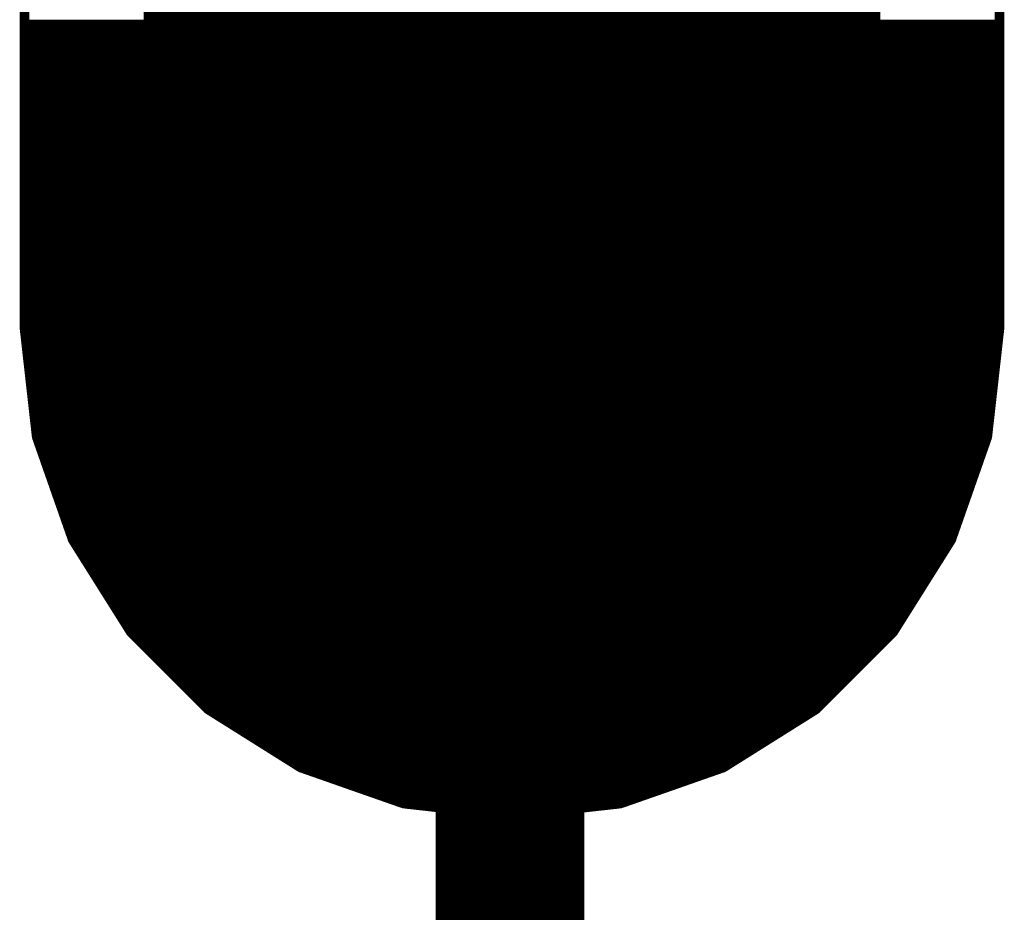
# Model space of a CAD drawing. Extents: x -35 to 35, y -57 to 81.
# Tile 93 of 153: x -4.823 to -3.813, y 52.329 to 53.245. Entities that reach past the tile are written whole.
import ezdxf

# ---------------------------------------------------------------- set-up
doc = ezdxf.new("R2010")
doc.units = 0
for name, color, linetype in [('1', 22, 'CONTINUOUS'), ('16', 175, 'CONTINUOUS'), ('17', 82, 'CONTINUOUS'), ('19', 53, 'CONTINUOUS'), ('51', 53, 'CONTINUOUS')]:
    doc.layers.add(name, color=color, linetype=linetype)

# ---------------------------------------------------------------- blocks, each defined once
blk = doc.blocks.new('LONGP100')
at = {"const_width": 1}
blk.add_lwpolyline([(-0.5, 0), (0.5, 0)], dxfattribs=at)
at = {"const_width": 0.5}
for points in [[(-0.5, 0.25, 1), (-0.5, -0.25)], [(0.5, -0.25, 1), (0.5, 0.25)]]:
    blk.add_lwpolyline(points, format="xyb", dxfattribs=at)

msp = doc.modelspace()

# ---------------------------------------------------------------- linework, layer by layer
at = {"layer": '1', "const_width": 0.01}
for points in [[(-4.818, 52.928), (-4.818, 53.528)], [(-3.818, 53.528), (-3.818, 52.928)], [(-4.818, 53.24), (-3.818, 53.24)], [(-4.818, 53.23), (-3.818, 53.23)], [(-4.818, 53.22), (-3.818, 53.22)], [(-4.818, 53.21), (-3.818, 53.21)], [(-4.818, 53.2), (-3.818, 53.2)], [(-4.818, 53.19), (-3.818, 53.19)], [(-4.818, 53.18), (-3.818, 53.18)], [(-4.818, 53.17), (-3.818, 53.17)], [(-4.818, 53.16), (-3.818, 53.16)], [(-4.818, 53.15), (-3.818, 53.15)], [(-4.818, 53.14), (-3.818, 53.14)], [(-4.818, 53.13), (-3.818, 53.13)], [(-4.818, 53.12), (-3.818, 53.12)], [(-4.818, 53.11), (-3.818, 53.11)], [(-4.818, 53.1), (-3.818, 53.1)], [(-4.818, 53.09), (-3.818, 53.09)], [(-4.818, 53.08), (-3.818, 53.08)], [(-4.818, 53.07), (-3.818, 53.07)], [(-4.818, 53.06), (-3.818, 53.06)], [(-4.818, 53.05), (-3.818, 53.05)], [(-4.818, 53.04), (-3.818, 53.04)], [(-4.818, 53.03), (-3.818, 53.03)], [(-4.818, 53.02), (-3.818, 53.02)], [(-4.818, 53.01), (-3.818, 53.01)], [(-4.818, 53), (-3.818, 53)], [(-4.818, 52.99), (-3.818, 52.99)], [(-4.818, 52.98), (-3.818, 52.98)], [(-4.818, 52.97), (-3.818, 52.97)], [(-4.818, 52.96), (-3.818, 52.96)], [(-4.818, 52.95), (-3.818, 52.95)], [(-4.818, 52.94), (-3.818, 52.94)], [(-4.818, 52.93), (-3.818, 52.93)], [(-4.8055, 52.8167), (-4.818, 52.928)], [(-3.818, 52.928), (-3.8305, 52.8167)], [(-4.8171, 52.92), (-3.8189, 52.92)], [(-4.816, 52.91), (-3.82, 52.91)], [(-4.8148, 52.9), (-3.8212, 52.9)], [(-4.8137, 52.89), (-3.8223, 52.89)], [(-4.8126, 52.88), (-3.8234, 52.88)], [(-4.8115, 52.87), (-3.8245, 52.87)], [(-4.8103, 52.86), (-3.8257, 52.86)], [(-4.8092, 52.85), (-3.8268, 52.85)], [(-4.8081, 52.84), (-3.8279, 52.84)], [(-4.807, 52.83), (-3.829, 52.83)], [(-4.8058, 52.82), (-3.8302, 52.82)], [(-4.7685, 52.7111), (-4.8055, 52.8167)], [(-4.8031, 52.81), (-3.8329, 52.81)], [(-3.8305, 52.8167), (-3.8675, 52.7111)], [(-4.7996, 52.8), (-3.8364, 52.8)], [(-4.7961, 52.79), (-3.8399, 52.79)], [(-4.7926, 52.78), (-3.8434, 52.78)], [(-4.7891, 52.77), (-3.8469, 52.77)], [(-4.7856, 52.76), (-3.8504, 52.76)], [(-4.7821, 52.75), (-3.8539, 52.75)], [(-4.7786, 52.74), (-3.8574, 52.74)], [(-4.7751, 52.73), (-3.8609, 52.73)], [(-4.7716, 52.72), (-3.8644, 52.72)], [(-4.7089, 52.6163), (-4.7685, 52.7111)], [(-4.7678, 52.71), (-3.8682, 52.71)], [(-3.8675, 52.7111), (-3.9271, 52.6163)], [(-4.7615, 52.7), (-3.8745, 52.7)], [(-4.7553, 52.69), (-3.8807, 52.69)], [(-4.749, 52.68), (-3.887, 52.68)], [(-4.7427, 52.67), (-3.8933, 52.67)], [(-4.7364, 52.66), (-3.8996, 52.66)], [(-4.7301, 52.65), (-3.9059, 52.65)], [(-4.7238, 52.64), (-3.9122, 52.64)], [(-4.7176, 52.63), (-3.9184, 52.63)], [(-4.7113, 52.62), (-3.9247, 52.62)], [(-4.6297, 52.5371), (-4.7089, 52.6163)], [(-4.7027, 52.61), (-3.9333, 52.61)], [(-3.9271, 52.6163), (-4.0063, 52.5371)], [(-4.6927, 52.6), (-3.9433, 52.6)], [(-4.6827, 52.59), (-3.9533, 52.59)], [(-4.6727, 52.58), (-3.9633, 52.58)], [(-4.6627, 52.57), (-3.9733, 52.57)], [(-4.6527, 52.56), (-3.9833, 52.56)], [(-4.6427, 52.55), (-3.9933, 52.55)], [(-4.6327, 52.54), (-4.0033, 52.54)], [(-4.5349, 52.4775), (-4.6297, 52.5371)], [(-4.0063, 52.5371), (-4.1011, 52.4775)], [(-4.6185, 52.53), (-4.0175, 52.53)], [(-4.6026, 52.52), (-4.0334, 52.52)], [(-4.5866, 52.51), (-4.0494, 52.51)], [(-4.5707, 52.5), (-4.0653, 52.5)], [(-4.5548, 52.49), (-4.0812, 52.49)], [(-4.5389, 52.48), (-4.0971, 52.48)], [(-4.4293, 52.4405), (-4.5349, 52.4775)], [(-4.1011, 52.4775), (-4.2067, 52.4405)], [(-4.5135, 52.47), (-4.1225, 52.47)], [(-4.4849, 52.46), (-4.1511, 52.46)], [(-4.4563, 52.45), (-4.1797, 52.45)], [(-4.318, 52.428), (-4.4293, 52.4405)], [(-4.4245, 52.44), (-4.2115, 52.44)], [(-4.2067, 52.4405), (-4.318, 52.428)], [(-4.3357, 52.43), (-4.3003, 52.43)]]:
    msp.add_lwpolyline(points, dxfattribs=at)
at = {"layer": '1', "const_width": 0.005}
for points in [[(-4.818, 53.2425, 1), (-4.818, 53.2375)], [(-3.818, 53.2375, 1), (-3.818, 53.2425)], [(-4.818, 53.2325, 1), (-4.818, 53.2275)], [(-3.818, 53.2275, 1), (-3.818, 53.2325)], [(-4.818, 53.2225, 1), (-4.818, 53.2175)], [(-3.818, 53.2175, 1), (-3.818, 53.2225)], [(-4.818, 53.2125, 1), (-4.818, 53.2075)], [(-3.818, 53.2075, 1), (-3.818, 53.2125)], [(-4.818, 53.2025, 1), (-4.818, 53.1975)], [(-3.818, 53.1975, 1), (-3.818, 53.2025)], [(-4.818, 53.1925, 1), (-4.818, 53.1875)], [(-3.818, 53.1875, 1), (-3.818, 53.1925)], [(-4.818, 53.1825, 1), (-4.818, 53.1775)], [(-3.818, 53.1775, 1), (-3.818, 53.1825)], [(-4.818, 53.1725, 1), (-4.818, 53.1675)], [(-3.818, 53.1675, 1), (-3.818, 53.1725)], [(-4.818, 53.1625, 1), (-4.818, 53.1575)], [(-3.818, 53.1575, 1), (-3.818, 53.1625)], [(-4.818, 53.1525, 1), (-4.818, 53.1475)], [(-3.818, 53.1475, 1), (-3.818, 53.1525)], [(-4.818, 53.1425, 1), (-4.818, 53.1375)], [(-3.818, 53.1375, 1), (-3.818, 53.1425)], [(-4.818, 53.1325, 1), (-4.818, 53.1275)], [(-3.818, 53.1275, 1), (-3.818, 53.1325)], [(-4.818, 53.1225, 1), (-4.818, 53.1175)], [(-3.818, 53.1175, 1), (-3.818, 53.1225)], [(-4.818, 53.1125, 1), (-4.818, 53.1075)], [(-3.818, 53.1075, 1), (-3.818, 53.1125)], [(-4.818, 53.1025, 1), (-4.818, 53.0975)], [(-3.818, 53.0975, 1), (-3.818, 53.1025)], [(-4.818, 53.0925, 1), (-4.818, 53.0875)], [(-3.818, 53.0875, 1), (-3.818, 53.0925)], [(-4.818, 53.0825, 1), (-4.818, 53.0775)], [(-3.818, 53.0775, 1), (-3.818, 53.0825)], [(-4.818, 53.0725, 1), (-4.818, 53.0675)], [(-3.818, 53.0675, 1), (-3.818, 53.0725)], [(-4.818, 53.0625, 1), (-4.818, 53.0575)], [(-3.818, 53.0575, 1), (-3.818, 53.0625)], [(-4.818, 53.0525, 1), (-4.818, 53.0475)], [(-3.818, 53.0475, 1), (-3.818, 53.0525)], [(-4.818, 53.0425, 1), (-4.818, 53.0375)], [(-3.818, 53.0375, 1), (-3.818, 53.0425)], [(-4.818, 53.0325, 1), (-4.818, 53.0275)], [(-3.818, 53.0275, 1), (-3.818, 53.0325)], [(-4.818, 53.0225, 1), (-4.818, 53.0175)], [(-3.818, 53.0175, 1), (-3.818, 53.0225)], [(-4.818, 53.0125, 1), (-4.818, 53.0075)], [(-3.818, 53.0075, 1), (-3.818, 53.0125)], [(-4.818, 53.0025, 1), (-4.818, 52.9975)], [(-3.818, 52.9975, 1), (-3.818, 53.0025)], [(-4.818, 52.9925, 1), (-4.818, 52.9875)], [(-3.818, 52.9875, 1), (-3.818, 52.9925)], [(-4.818, 52.9825, 1), (-4.818, 52.9775)], [(-3.818, 52.9775, 1), (-3.818, 52.9825)], [(-4.818, 52.9725, 1), (-4.818, 52.9675)], [(-3.818, 52.9675, 1), (-3.818, 52.9725)], [(-4.818, 52.9625, 1), (-4.818, 52.9575)], [(-3.818, 52.9575, 1), (-3.818, 52.9625)], [(-4.818, 52.9525, 1), (-4.818, 52.9475)], [(-3.818, 52.9475, 1), (-3.818, 52.9525)], [(-4.818, 52.9425, 1), (-4.818, 52.9375)], [(-3.818, 52.9375, 1), (-3.818, 52.9425)], [(-4.818, 52.9325, 1), (-4.818, 52.9275)], [(-4.8155, 52.9283, 1), (-4.8205, 52.9277)], [(-4.8205, 52.928, 1), (-4.8155, 52.928)], [(-3.8155, 52.9277, 1), (-3.8205, 52.9283)], [(-3.8205, 52.928, 1), (-3.8155, 52.928)], [(-3.818, 52.9275, 1), (-3.818, 52.9325)], [(-4.8171, 52.9225, 1), (-4.8171, 52.9175)], [(-3.8189, 52.9175, 1), (-3.8189, 52.9225)], [(-4.816, 52.9125, 1), (-4.816, 52.9075)], [(-3.82, 52.9075, 1), (-3.82, 52.9125)], [(-4.8148, 52.9025, 1), (-4.8148, 52.8975)], [(-3.8212, 52.8975, 1), (-3.8212, 52.9025)], [(-4.8137, 52.8925, 1), (-4.8137, 52.8875)], [(-3.8223, 52.8875, 1), (-3.8223, 52.8925)], [(-4.8126, 52.8825, 1), (-4.8126, 52.8775)], [(-3.8234, 52.8775, 1), (-3.8234, 52.8825)], [(-4.8115, 52.8725, 1), (-4.8115, 52.8675)], [(-3.8245, 52.8675, 1), (-3.8245, 52.8725)], [(-4.8103, 52.8625, 1), (-4.8103, 52.8575)], [(-3.8257, 52.8575, 1), (-3.8257, 52.8625)], [(-4.8092, 52.8525, 1), (-4.8092, 52.8475)], [(-3.8268, 52.8475, 1), (-3.8268, 52.8525)], [(-4.8081, 52.8425, 1), (-4.8081, 52.8375)], [(-4.807, 52.8325, 1), (-4.807, 52.8275)], [(-3.829, 52.8275, 1), (-3.829, 52.8325)], [(-3.8279, 52.8375, 1), (-3.8279, 52.8425)], [(-4.8058, 52.8225, 1), (-4.8058, 52.8175)], [(-3.8302, 52.8175, 1), (-3.8302, 52.8225)], [(-4.8031, 52.8176, 1), (-4.8078, 52.8159)], [(-4.8079, 52.8165, 1), (-4.803, 52.817)], [(-4.8031, 52.8125, 1), (-4.8031, 52.8075)], [(-3.833, 52.817, 1), (-3.8281, 52.8165)], [(-3.8282, 52.8159, 1), (-3.8329, 52.8176)], [(-3.8329, 52.8075, 1), (-3.8329, 52.8125)], [(-4.7996, 52.8025, 1), (-4.7996, 52.7975)], [(-3.8364, 52.7975, 1), (-3.8364, 52.8025)], [(-4.7961, 52.7925, 1), (-4.7961, 52.7875)], [(-3.8399, 52.7875, 1), (-3.8399, 52.7925)], [(-4.7926, 52.7825, 1), (-4.7926, 52.7775)], [(-3.8434, 52.7775, 1), (-3.8434, 52.7825)], [(-4.7891, 52.7725, 1), (-4.7891, 52.7675)], [(-3.8469, 52.7675, 1), (-3.8469, 52.7725)], [(-4.7856, 52.7625, 1), (-4.7856, 52.7575)], [(-3.8504, 52.7575, 1), (-3.8504, 52.7625)], [(-4.7821, 52.7525, 1), (-4.7821, 52.7475)], [(-3.8539, 52.7475, 1), (-3.8539, 52.7525)], [(-4.7786, 52.7425, 1), (-4.7786, 52.7375)], [(-3.8574, 52.7375, 1), (-3.8574, 52.7425)], [(-4.7751, 52.7325, 1), (-4.7751, 52.7275)], [(-3.8609, 52.7275, 1), (-3.8609, 52.7325)], [(-4.7716, 52.7225, 1), (-4.7716, 52.7175)], [(-3.8644, 52.7175, 1), (-3.8644, 52.7225)], [(-4.7664, 52.7124, 1), (-4.7706, 52.7097)], [(-4.7708, 52.7102, 1), (-4.7661, 52.7119)], [(-4.7678, 52.7125, 1), (-4.7678, 52.7075)], [(-3.8699, 52.7119, 1), (-3.8652, 52.7102)], [(-3.8654, 52.7097, 1), (-3.8696, 52.7124)], [(-3.8682, 52.7075, 1), (-3.8682, 52.7125)], [(-4.7615, 52.7025, 1), (-4.7615, 52.6975)], [(-3.8745, 52.6975, 1), (-3.8745, 52.7025)], [(-4.7553, 52.6925, 1), (-4.7553, 52.6875)], [(-3.8807, 52.6875, 1), (-3.8807, 52.6925)], [(-4.749, 52.6825, 1), (-4.749, 52.6775)], [(-3.887, 52.6775, 1), (-3.887, 52.6825)], [(-4.7427, 52.6725, 1), (-4.7427, 52.6675)], [(-3.8933, 52.6675, 1), (-3.8933, 52.6725)], [(-4.7364, 52.6625, 1), (-4.7364, 52.6575)], [(-3.8996, 52.6575, 1), (-3.8996, 52.6625)], [(-4.7301, 52.6525, 1), (-4.7301, 52.6475)], [(-3.9059, 52.6475, 1), (-3.9059, 52.6525)], [(-4.7238, 52.6425, 1), (-4.7238, 52.6375)], [(-3.9122, 52.6375, 1), (-3.9122, 52.6425)], [(-4.7176, 52.6325, 1), (-4.7176, 52.6275)], [(-3.9184, 52.6275, 1), (-3.9184, 52.6325)], [(-4.7113, 52.6225, 1), (-4.7113, 52.6175)], [(-3.9247, 52.6175, 1), (-3.9247, 52.6225)], [(-4.7071, 52.618, 1), (-4.7107, 52.6145)], [(-4.711, 52.6149, 1), (-4.7068, 52.6176)], [(-4.7027, 52.6125, 1), (-4.7027, 52.6075)], [(-3.9333, 52.6075, 1), (-3.9333, 52.6125)], [(-3.9292, 52.6176, 1), (-3.925, 52.6149)], [(-3.9253, 52.6145, 1), (-3.9289, 52.618)], [(-4.6927, 52.6025, 1), (-4.6927, 52.5975)], [(-3.9433, 52.5975, 1), (-3.9433, 52.6025)], [(-4.6827, 52.5925, 1), (-4.6827, 52.5875)], [(-3.9533, 52.5875, 1), (-3.9533, 52.5925)], [(-4.6727, 52.5825, 1), (-4.6727, 52.5775)], [(-3.9633, 52.5775, 1), (-3.9633, 52.5825)], [(-4.6627, 52.5725, 1), (-4.6627, 52.5675)], [(-3.9733, 52.5675, 1), (-3.9733, 52.5725)], [(-4.6527, 52.5625, 1), (-4.6527, 52.5575)], [(-3.9833, 52.5575, 1), (-3.9833, 52.5625)], [(-4.6427, 52.5525, 1), (-4.6427, 52.5475)], [(-3.9933, 52.5475, 1), (-3.9933, 52.5525)], [(-4.6327, 52.5425, 1), (-4.6327, 52.5375)], [(-4.6284, 52.5392, 1), (-4.6311, 52.535)], [(-4.0049, 52.535, 1), (-4.0076, 52.5392)], [(-4.0033, 52.5375, 1), (-4.0033, 52.5425)], [(-4.6315, 52.5353, 1), (-4.628, 52.5389)], [(-4.6185, 52.5325, 1), (-4.6185, 52.5275)], [(-4.0175, 52.5275, 1), (-4.0175, 52.5325)], [(-4.008, 52.5389, 1), (-4.0045, 52.5353)], [(-4.6026, 52.5225, 1), (-4.6026, 52.5175)], [(-4.0334, 52.5175, 1), (-4.0334, 52.5225)], [(-4.5866, 52.5125, 1), (-4.5866, 52.5075)], [(-4.0494, 52.5075, 1), (-4.0494, 52.5125)], [(-4.5707, 52.5025, 1), (-4.5707, 52.4975)], [(-4.0653, 52.4975, 1), (-4.0653, 52.5025)], [(-4.5548, 52.4925, 1), (-4.5548, 52.4875)], [(-4.0812, 52.4875, 1), (-4.0812, 52.4925)], [(-4.5389, 52.4825, 1), (-4.5389, 52.4775)], [(-4.5341, 52.4799, 1), (-4.5358, 52.4752)], [(-4.5363, 52.4754, 1), (-4.5336, 52.4796)], [(-4.1024, 52.4796, 1), (-4.0997, 52.4754)], [(-4.1002, 52.4752, 1), (-4.1019, 52.4799)], [(-4.0971, 52.4775, 1), (-4.0971, 52.4825)], [(-4.5135, 52.4725, 1), (-4.5135, 52.4675)], [(-4.1225, 52.4675, 1), (-4.1225, 52.4725)], [(-4.4849, 52.4625, 1), (-4.4849, 52.4575)], [(-4.1511, 52.4575, 1), (-4.1511, 52.4625)], [(-4.4563, 52.4525, 1), (-4.4563, 52.4475)], [(-4.1797, 52.4475, 1), (-4.1797, 52.4525)], [(-4.429, 52.443, 1), (-4.4295, 52.4381)], [(-4.4301, 52.4382, 1), (-4.4284, 52.4429)], [(-4.4245, 52.4425, 1), (-4.4245, 52.4375)], [(-4.2115, 52.4375, 1), (-4.2115, 52.4425)], [(-4.2076, 52.4429, 1), (-4.2059, 52.4382)], [(-4.2065, 52.4381, 1), (-4.207, 52.443)], [(-4.3357, 52.4325, 1), (-4.3357, 52.4275)], [(-4.3183, 52.4305, 1), (-4.3177, 52.4255)], [(-4.3183, 52.4255, 1), (-4.3177, 52.4305)], [(-4.3003, 52.4275, 1), (-4.3003, 52.4325)]]:
    msp.add_lwpolyline(points, format="xyb", dxfattribs=at)
at = {"layer": '16', "const_width": 0.01}
for points in [[(-4.818, 53.528), (-4.818, 52.928)], [(-3.818, 52.928), (-3.818, 53.528)], [(-4.818, 53.24), (-3.818, 53.24)], [(-4.818, 53.23), (-3.818, 53.23)], [(-4.818, 53.22), (-3.818, 53.22)], [(-4.818, 53.21), (-3.818, 53.21)], [(-4.818, 53.2), (-3.818, 53.2)], [(-4.818, 53.19), (-3.818, 53.19)], [(-4.818, 53.18), (-3.818, 53.18)], [(-4.818, 53.17), (-3.818, 53.17)], [(-4.818, 53.16), (-3.818, 53.16)], [(-4.818, 53.15), (-3.818, 53.15)], [(-4.818, 53.14), (-3.818, 53.14)], [(-4.818, 53.13), (-3.818, 53.13)], [(-4.818, 53.12), (-3.818, 53.12)], [(-4.818, 53.11), (-3.818, 53.11)], [(-4.818, 53.1), (-3.818, 53.1)], [(-4.818, 53.09), (-3.818, 53.09)], [(-4.818, 53.08), (-3.818, 53.08)], [(-4.818, 53.07), (-3.818, 53.07)], [(-4.818, 53.06), (-3.818, 53.06)], [(-4.818, 53.05), (-3.818, 53.05)], [(-4.818, 53.04), (-3.818, 53.04)], [(-4.818, 53.03), (-3.818, 53.03)], [(-4.818, 53.02), (-3.818, 53.02)], [(-4.818, 53.01), (-3.818, 53.01)], [(-4.818, 53), (-3.818, 53)], [(-4.818, 52.99), (-3.818, 52.99)], [(-4.818, 52.98), (-3.818, 52.98)], [(-4.818, 52.97), (-3.818, 52.97)], [(-4.818, 52.96), (-3.818, 52.96)], [(-4.818, 52.95), (-3.818, 52.95)], [(-4.818, 52.94), (-3.818, 52.94)], [(-4.818, 52.93), (-3.818, 52.93)], [(-4.818, 52.928), (-4.8055, 52.8167)], [(-3.8305, 52.8167), (-3.818, 52.928)], [(-4.8171, 52.92), (-3.8189, 52.92)], [(-4.816, 52.91), (-3.82, 52.91)], [(-4.8148, 52.9), (-3.8212, 52.9)], [(-4.8137, 52.89), (-3.8223, 52.89)], [(-4.8126, 52.88), (-3.8234, 52.88)], [(-4.8115, 52.87), (-3.8245, 52.87)], [(-4.8103, 52.86), (-3.8257, 52.86)], [(-4.8092, 52.85), (-3.8268, 52.85)], [(-4.8081, 52.84), (-3.8279, 52.84)], [(-4.807, 52.83), (-3.829, 52.83)], [(-4.8058, 52.82), (-3.8302, 52.82)], [(-4.8055, 52.8167), (-4.7685, 52.7111)], [(-4.8031, 52.81), (-3.8329, 52.81)], [(-3.8675, 52.7111), (-3.8305, 52.8167)], [(-4.7996, 52.8), (-3.8364, 52.8)], [(-4.7961, 52.79), (-3.8399, 52.79)], [(-4.7926, 52.78), (-3.8434, 52.78)], [(-4.7891, 52.77), (-3.8469, 52.77)], [(-4.7856, 52.76), (-3.8504, 52.76)], [(-4.7821, 52.75), (-3.8539, 52.75)], [(-4.7786, 52.74), (-3.8574, 52.74)], [(-4.7751, 52.73), (-3.8609, 52.73)], [(-4.7716, 52.72), (-3.8644, 52.72)], [(-4.7685, 52.7111), (-4.7089, 52.6163)], [(-4.7678, 52.71), (-3.8682, 52.71)], [(-3.9271, 52.6163), (-3.8675, 52.7111)], [(-4.7615, 52.7), (-3.8745, 52.7)], [(-4.7553, 52.69), (-3.8808, 52.69)], [(-4.749, 52.68), (-3.887, 52.68)], [(-4.7427, 52.67), (-3.8933, 52.67)], [(-4.7364, 52.66), (-3.8996, 52.66)], [(-4.7301, 52.65), (-3.9059, 52.65)], [(-4.7238, 52.64), (-3.9122, 52.64)], [(-4.7176, 52.63), (-3.9184, 52.63)], [(-4.7113, 52.62), (-3.9247, 52.62)], [(-4.7089, 52.6163), (-4.6297, 52.5371)], [(-4.7027, 52.61), (-3.9333, 52.61)], [(-4.0063, 52.5371), (-3.9271, 52.6163)], [(-4.6927, 52.6), (-3.9433, 52.6)], [(-4.6827, 52.59), (-3.9533, 52.59)], [(-4.6727, 52.58), (-3.9633, 52.58)], [(-4.6627, 52.57), (-3.9733, 52.57)], [(-4.6527, 52.56), (-3.9833, 52.56)], [(-4.6427, 52.55), (-3.9933, 52.55)], [(-4.6327, 52.54), (-4.0033, 52.54)], [(-4.6297, 52.5371), (-4.5349, 52.4775)], [(-4.1011, 52.4775), (-4.0063, 52.5371)], [(-4.6185, 52.53), (-4.0175, 52.53)], [(-4.6026, 52.52), (-4.0334, 52.52)], [(-4.5866, 52.51), (-4.0494, 52.51)], [(-4.5707, 52.5), (-4.0653, 52.5)], [(-4.5548, 52.49), (-4.0812, 52.49)], [(-4.5389, 52.48), (-4.0971, 52.48)], [(-4.5349, 52.4775), (-4.4293, 52.4405)], [(-4.2067, 52.4405), (-4.1011, 52.4775)], [(-4.5135, 52.47), (-4.1225, 52.47)], [(-4.4849, 52.46), (-4.1511, 52.46)], [(-4.4563, 52.45), (-4.1797, 52.45)], [(-4.4293, 52.4405), (-4.318, 52.428)], [(-4.4245, 52.44), (-4.2115, 52.44)], [(-4.318, 52.428), (-4.2067, 52.4405)], [(-4.3357, 52.43), (-4.3003, 52.43)]]:
    msp.add_lwpolyline(points, dxfattribs=at)
at = {"layer": '16', "const_width": 0.005}
for points in [[(-4.818, 53.2425, 1), (-4.818, 53.2375)], [(-3.818, 53.2375, 1), (-3.818, 53.2425)], [(-4.818, 53.2325, 1), (-4.818, 53.2275)], [(-3.818, 53.2275, 1), (-3.818, 53.2325)], [(-4.818, 53.2225, 1), (-4.818, 53.2175)], [(-3.818, 53.2175, 1), (-3.818, 53.2225)], [(-4.818, 53.2125, 1), (-4.818, 53.2075)], [(-3.818, 53.2075, 1), (-3.818, 53.2125)], [(-4.818, 53.2025, 1), (-4.818, 53.1975)], [(-3.818, 53.1975, 1), (-3.818, 53.2025)], [(-4.818, 53.1925, 1), (-4.818, 53.1875)], [(-3.818, 53.1875, 1), (-3.818, 53.1925)], [(-4.818, 53.1825, 1), (-4.818, 53.1775)], [(-3.818, 53.1775, 1), (-3.818, 53.1825)], [(-4.818, 53.1725, 1), (-4.818, 53.1675)], [(-3.818, 53.1675, 1), (-3.818, 53.1725)], [(-4.818, 53.1625, 1), (-4.818, 53.1575)], [(-3.818, 53.1575, 1), (-3.818, 53.1625)], [(-4.818, 53.1525, 1), (-4.818, 53.1475)], [(-3.818, 53.1475, 1), (-3.818, 53.1525)], [(-4.818, 53.1425, 1), (-4.818, 53.1375)], [(-3.818, 53.1375, 1), (-3.818, 53.1425)], [(-4.818, 53.1325, 1), (-4.818, 53.1275)], [(-3.818, 53.1275, 1), (-3.818, 53.1325)], [(-4.818, 53.1225, 1), (-4.818, 53.1175)], [(-3.818, 53.1175, 1), (-3.818, 53.1225)], [(-4.818, 53.1125, 1), (-4.818, 53.1075)], [(-3.818, 53.1075, 1), (-3.818, 53.1125)], [(-4.818, 53.1025, 1), (-4.818, 53.0975)], [(-3.818, 53.0975, 1), (-3.818, 53.1025)], [(-4.818, 53.0925, 1), (-4.818, 53.0875)], [(-3.818, 53.0875, 1), (-3.818, 53.0925)], [(-4.818, 53.0825, 1), (-4.818, 53.0775)], [(-3.818, 53.0775, 1), (-3.818, 53.0825)], [(-4.818, 53.0725, 1), (-4.818, 53.0675)], [(-3.818, 53.0675, 1), (-3.818, 53.0725)], [(-4.818, 53.0625, 1), (-4.818, 53.0575)], [(-3.818, 53.0575, 1), (-3.818, 53.0625)], [(-4.818, 53.0525, 1), (-4.818, 53.0475)], [(-3.818, 53.0475, 1), (-3.818, 53.0525)], [(-4.818, 53.0425, 1), (-4.818, 53.0375)], [(-3.818, 53.0375, 1), (-3.818, 53.0425)], [(-4.818, 53.0325, 1), (-4.818, 53.0275)], [(-3.818, 53.0275, 1), (-3.818, 53.0325)], [(-4.818, 53.0225, 1), (-4.818, 53.0175)], [(-3.818, 53.0175, 1), (-3.818, 53.0225)], [(-4.818, 53.0125, 1), (-4.818, 53.0075)], [(-3.818, 53.0075, 1), (-3.818, 53.0125)], [(-4.818, 53.0025, 1), (-4.818, 52.9975)], [(-3.818, 52.9975, 1), (-3.818, 53.0025)], [(-4.818, 52.9925, 1), (-4.818, 52.9875)], [(-3.818, 52.9875, 1), (-3.818, 52.9925)], [(-4.818, 52.9825, 1), (-4.818, 52.9775)], [(-3.818, 52.9775, 1), (-3.818, 52.9825)], [(-4.818, 52.9725, 1), (-4.818, 52.9675)], [(-3.818, 52.9675, 1), (-3.818, 52.9725)], [(-4.818, 52.9625, 1), (-4.818, 52.9575)], [(-3.818, 52.9575, 1), (-3.818, 52.9625)], [(-4.818, 52.9525, 1), (-4.818, 52.9475)], [(-3.818, 52.9475, 1), (-3.818, 52.9525)], [(-4.818, 52.9425, 1), (-4.818, 52.9375)], [(-3.818, 52.9375, 1), (-3.818, 52.9425)], [(-4.818, 52.9325, 1), (-4.818, 52.9275)], [(-4.8155, 52.9283, 1), (-4.8205, 52.9277)], [(-4.8205, 52.928, 1), (-4.8155, 52.928)], [(-3.8155, 52.9277, 1), (-3.8205, 52.9283)], [(-3.8205, 52.928, 1), (-3.8155, 52.928)], [(-3.818, 52.9275, 1), (-3.818, 52.9325)], [(-4.8171, 52.9225, 1), (-4.8171, 52.9175)], [(-3.8189, 52.9175, 1), (-3.8189, 52.9225)], [(-4.816, 52.9125, 1), (-4.816, 52.9075)], [(-3.82, 52.9075, 1), (-3.82, 52.9125)], [(-4.8148, 52.9025, 1), (-4.8148, 52.8975)], [(-3.8212, 52.8975, 1), (-3.8212, 52.9025)], [(-4.8137, 52.8925, 1), (-4.8137, 52.8875)], [(-3.8223, 52.8875, 1), (-3.8223, 52.8925)], [(-4.8126, 52.8825, 1), (-4.8126, 52.8775)], [(-3.8234, 52.8775, 1), (-3.8234, 52.8825)], [(-4.8115, 52.8725, 1), (-4.8115, 52.8675)], [(-3.8245, 52.8675, 1), (-3.8245, 52.8725)], [(-4.8103, 52.8625, 1), (-4.8103, 52.8575)], [(-3.8257, 52.8575, 1), (-3.8257, 52.8625)], [(-4.8092, 52.8525, 1), (-4.8092, 52.8475)], [(-3.8268, 52.8475, 1), (-3.8268, 52.8525)], [(-4.8081, 52.8425, 1), (-4.8081, 52.8375)], [(-4.807, 52.8325, 1), (-4.807, 52.8275)], [(-3.829, 52.8275, 1), (-3.829, 52.8325)], [(-3.8279, 52.8375, 1), (-3.8279, 52.8425)], [(-4.8058, 52.8225, 1), (-4.8058, 52.8175)], [(-3.8302, 52.8175, 1), (-3.8302, 52.8225)], [(-4.8031, 52.8176, 1), (-4.8078, 52.8159)], [(-4.8079, 52.8165, 1), (-4.803, 52.817)], [(-4.8031, 52.8125, 1), (-4.8031, 52.8075)], [(-3.833, 52.817, 1), (-3.8281, 52.8165)], [(-3.8282, 52.8159, 1), (-3.8329, 52.8176)], [(-3.8329, 52.8075, 1), (-3.8329, 52.8125)], [(-4.7996, 52.8025, 1), (-4.7996, 52.7975)], [(-3.8364, 52.7975, 1), (-3.8364, 52.8025)], [(-4.7961, 52.7925, 1), (-4.7961, 52.7875)], [(-3.8399, 52.7875, 1), (-3.8399, 52.7925)], [(-4.7926, 52.7825, 1), (-4.7926, 52.7775)], [(-3.8434, 52.7775, 1), (-3.8434, 52.7825)], [(-4.7891, 52.7725, 1), (-4.7891, 52.7675)], [(-3.8469, 52.7675, 1), (-3.8469, 52.7725)], [(-4.7856, 52.7625, 1), (-4.7856, 52.7575)], [(-3.8504, 52.7575, 1), (-3.8504, 52.7625)], [(-4.7821, 52.7525, 1), (-4.7821, 52.7475)], [(-3.8539, 52.7475, 1), (-3.8539, 52.7525)], [(-4.7786, 52.7425, 1), (-4.7786, 52.7375)], [(-3.8574, 52.7375, 1), (-3.8574, 52.7425)], [(-4.7751, 52.7325, 1), (-4.7751, 52.7275)], [(-3.8609, 52.7275, 1), (-3.8609, 52.7325)], [(-4.7716, 52.7225, 1), (-4.7716, 52.7175)], [(-3.8644, 52.7175, 1), (-3.8644, 52.7225)], [(-4.7664, 52.7124, 1), (-4.7706, 52.7097)], [(-4.7708, 52.7102, 1), (-4.7661, 52.7119)], [(-4.7678, 52.7125, 1), (-4.7678, 52.7075)], [(-3.8699, 52.7119, 1), (-3.8652, 52.7102)], [(-3.8654, 52.7097, 1), (-3.8696, 52.7124)], [(-3.8682, 52.7075, 1), (-3.8682, 52.7125)], [(-4.7615, 52.7025, 1), (-4.7615, 52.6975)], [(-3.8745, 52.6975, 1), (-3.8745, 52.7025)], [(-4.7553, 52.6925, 1), (-4.7553, 52.6875)], [(-3.8808, 52.6875, 1), (-3.8808, 52.6925)], [(-4.749, 52.6825, 1), (-4.749, 52.6775)], [(-3.887, 52.6775, 1), (-3.887, 52.6825)], [(-4.7427, 52.6725, 1), (-4.7427, 52.6675)], [(-3.8933, 52.6675, 1), (-3.8933, 52.6725)], [(-4.7364, 52.6625, 1), (-4.7364, 52.6575)], [(-3.8996, 52.6575, 1), (-3.8996, 52.6625)], [(-4.7301, 52.6525, 1), (-4.7301, 52.6475)], [(-3.9059, 52.6475, 1), (-3.9059, 52.6525)], [(-4.7238, 52.6425, 1), (-4.7238, 52.6375)], [(-3.9122, 52.6375, 1), (-3.9122, 52.6425)], [(-4.7176, 52.6325, 1), (-4.7176, 52.6275)], [(-3.9184, 52.6275, 1), (-3.9184, 52.6325)], [(-4.7113, 52.6225, 1), (-4.7113, 52.6175)], [(-3.9247, 52.6175, 1), (-3.9247, 52.6225)], [(-4.7071, 52.618, 1), (-4.7107, 52.6145)], [(-4.711, 52.6149, 1), (-4.7068, 52.6176)], [(-4.7027, 52.6125, 1), (-4.7027, 52.6075)], [(-3.9333, 52.6075, 1), (-3.9333, 52.6125)], [(-3.9292, 52.6176, 1), (-3.925, 52.6149)], [(-3.9253, 52.6145, 1), (-3.9289, 52.618)], [(-4.6927, 52.6025, 1), (-4.6927, 52.5975)], [(-3.9433, 52.5975, 1), (-3.9433, 52.6025)], [(-4.6827, 52.5925, 1), (-4.6827, 52.5875)], [(-3.9533, 52.5875, 1), (-3.9533, 52.5925)], [(-4.6727, 52.5825, 1), (-4.6727, 52.5775)], [(-3.9633, 52.5775, 1), (-3.9633, 52.5825)], [(-4.6627, 52.5725, 1), (-4.6627, 52.5675)], [(-3.9733, 52.5675, 1), (-3.9733, 52.5725)], [(-4.6527, 52.5625, 1), (-4.6527, 52.5575)], [(-3.9833, 52.5575, 1), (-3.9833, 52.5625)], [(-4.6427, 52.5525, 1), (-4.6427, 52.5475)], [(-3.9933, 52.5475, 1), (-3.9933, 52.5525)], [(-4.6327, 52.5425, 1), (-4.6327, 52.5375)], [(-4.6284, 52.5392, 1), (-4.6311, 52.535)], [(-4.0049, 52.535, 1), (-4.0076, 52.5392)], [(-4.0033, 52.5375, 1), (-4.0033, 52.5425)], [(-4.6315, 52.5353, 1), (-4.628, 52.5389)], [(-4.6185, 52.5325, 1), (-4.6185, 52.5275)], [(-4.0175, 52.5275, 1), (-4.0175, 52.5325)], [(-4.008, 52.5389, 1), (-4.0045, 52.5353)], [(-4.6026, 52.5225, 1), (-4.6026, 52.5175)], [(-4.0334, 52.5175, 1), (-4.0334, 52.5225)], [(-4.5866, 52.5125, 1), (-4.5866, 52.5075)], [(-4.0494, 52.5075, 1), (-4.0494, 52.5125)], [(-4.5707, 52.5025, 1), (-4.5707, 52.4975)], [(-4.0653, 52.4975, 1), (-4.0653, 52.5025)], [(-4.5548, 52.4925, 1), (-4.5548, 52.4875)], [(-4.0812, 52.4875, 1), (-4.0812, 52.4925)], [(-4.5389, 52.4825, 1), (-4.5389, 52.4775)], [(-4.5341, 52.4799, 1), (-4.5358, 52.4752)], [(-4.5363, 52.4754, 1), (-4.5336, 52.4796)], [(-4.1024, 52.4796, 1), (-4.0997, 52.4754)], [(-4.1002, 52.4752, 1), (-4.1019, 52.4799)], [(-4.0971, 52.4775, 1), (-4.0971, 52.4825)], [(-4.5135, 52.4725, 1), (-4.5135, 52.4675)], [(-4.1225, 52.4675, 1), (-4.1225, 52.4725)], [(-4.4849, 52.4625, 1), (-4.4849, 52.4575)], [(-4.1511, 52.4575, 1), (-4.1511, 52.4625)], [(-4.4563, 52.4525, 1), (-4.4563, 52.4475)], [(-4.1797, 52.4475, 1), (-4.1797, 52.4525)], [(-4.429, 52.443, 1), (-4.4295, 52.4381)], [(-4.4301, 52.4382, 1), (-4.4284, 52.4429)], [(-4.4245, 52.4425, 1), (-4.4245, 52.4375)], [(-4.2115, 52.4375, 1), (-4.2115, 52.4425)], [(-4.2076, 52.4429, 1), (-4.2059, 52.4382)], [(-4.2065, 52.4381, 1), (-4.207, 52.443)], [(-4.3357, 52.4325, 1), (-4.3357, 52.4275)], [(-4.3183, 52.4305, 1), (-4.3177, 52.4255)], [(-4.3183, 52.4255, 1), (-4.3177, 52.4305)], [(-4.3003, 52.4275, 1), (-4.3003, 52.4325)]]:
    msp.add_lwpolyline(points, format="xyb", dxfattribs=at)
at = {"layer": '19'}
msp.add_line((-4.318, 53.228), (-4.318, 49.048), dxfattribs=at)
at = {"layer": '51'}
for points, const_width in [([(-4.32, 48.478), (-4.32, 55.828)], 0.1524), ([(-4.32, 52.428), (-4.32, 54.028)], 0.01)]:
    msp.add_lwpolyline(points, dxfattribs=dict(at, const_width=const_width))
at = {"layer": '51', "const_width": 0.005}
msp.add_lwpolyline([(-4.3225, 52.428, 1), (-4.3175, 52.428)], format="xyb", dxfattribs=at)

# ---------------------------------------------------------------- block references
at = {"layer": '17', "xscale": 0.7556, "yscale": 0.7556, "rotation": 270}
msp.add_blockref('LONGP100', (-4.318, 53.228), dxfattribs=at)
msp.add_blockref('LONGP100', (-4.318, 53.228), dxfattribs=at)

doc.saveas('drawing.dxf')
